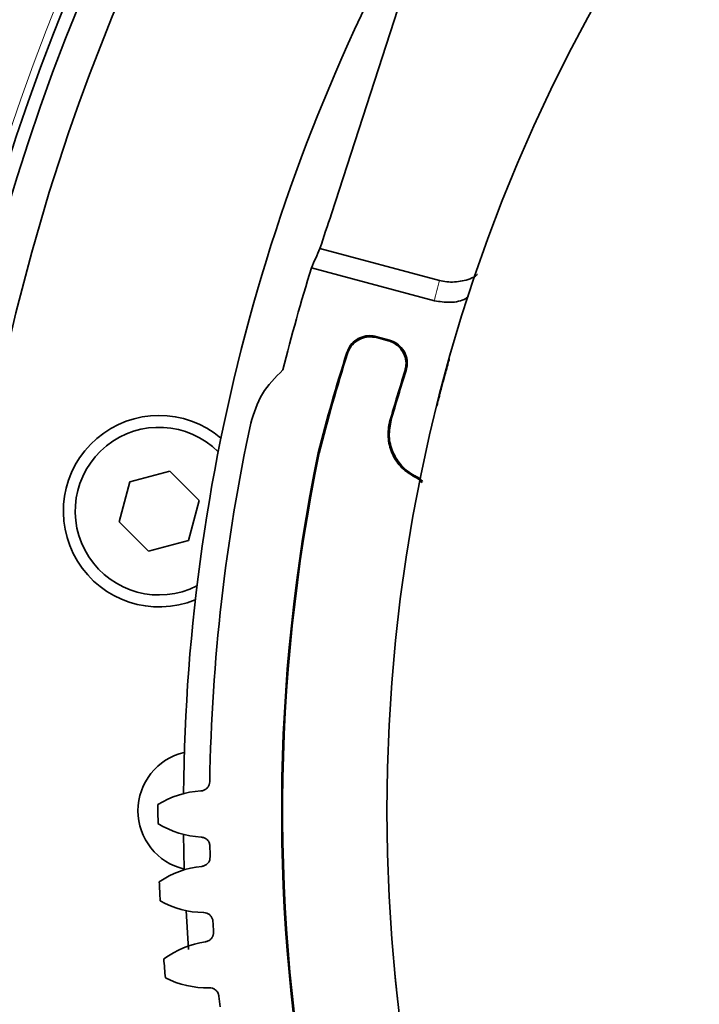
# Model space of a CAD drawing. Header units: millimetres. Extents: x 0 to 1118, y 0 to 864.
# Tile 67 of 85: x 822 to 831, y 178 to 191. Entities that reach past the tile are written whole.
import ezdxf

# ---------------------------------------------------------------- set-up
doc = ezdxf.new("R2010")
doc.units = ezdxf.units.MM

msp = doc.modelspace()

# ---------------------------------------------------------------- linework, layer by layer
at = {"color": 7, "linetype": 'Continuous', "lineweight": 35}
for p, q in [((827.837, 193.834), (826.146, 188.604)), ((825.984, 188.122), (827.648, 187.676)), ((825.868, 187.851), (827.579, 187.393)), ((826.954, 186.845), (826.764, 186.896)), ((826.937, 186.836), (826.773, 186.88)), ((825.973, 185.273), (825.961, 185.276)), ((823.895, 185.022), (823.337, 184.873)), ((824.303, 184.614), (823.895, 185.022)), ((823.337, 184.873), (823.188, 184.315)), ((824.154, 184.056), (824.303, 184.614)), ((823.188, 184.315), (823.596, 183.907)), ((823.596, 183.907), (824.154, 184.056)), ((824.086, 179.964), (824.096, 179.481)), ((824.121, 178.903), (824.155, 178.363))]:
    msp.add_line(p, q, dxfattribs=at)
at = {"color": 7, "linetype": 'Continuous', "lineweight": 18}
msp.add_line((826.96, 185.719), (826.976, 185.729), dxfattribs=at)
at = {"color": 7, "linetype": 'Continuous', "lineweight": 18, "flags": 128}
for points in [[(826.764, 186.896), (826.769, 186.888), (826.773, 186.88)], [(826.937, 186.836), (826.945, 186.84), (826.954, 186.845)], [(826.369, 186.659), (826.365, 186.666), (826.36, 186.675)], [(827.185, 186.422), (827.178, 186.418), (827.168, 186.413)]]:
    msp.add_lwpolyline(points, dxfattribs=at)
at = {"color": 7, "linetype": 'Continuous', "lineweight": 35}
msp.add_circle((850.084, 180.293), 23.167, dxfattribs=at)
at = {"color": 7, "linetype": 'Continuous', "lineweight": 18}
msp.add_arc((850.084, 180.293), 29.951, 102.965, 164.6194, dxfattribs=at)
at = {"color": 7, "linetype": 'Continuous', "lineweight": 35}
for centre, radius, start, end in [((850.084, 180.293), 29.167, 63.3472, 172.2835), ((850.084, 180.293), 29.842, 102.965, 164.6194), ((850.084, 180.293), 29.658, 102.62, 164.6675), ((850.084, 180.293), 26, 149.0805, 179.4749), ((850.084, 180.293), 25.339, 160.8531, 162.0026), ((850.084, 180.293), 25.368, 162.6654, 166), ((849.835, 179.212), 24.632, 162.3642, 165.7476), ((849.835, 179.212), 24.619, 162.3937, 165.7469), ((849.835, 179.212), 23.783, 162.3753, 164.1206), ((849.835, 179.212), 23.77, 162.3428, 164.0876), ((823.745, 184.464), 1.333, 49.7516, 292.2484), ((823.745, 184.464), 1.167, 45, 296.885), ((850.084, 180.293), 25.636, 167.8487, 179.0961), ((850.084, 180.293), 24.632, 168.3274, 258.3329), ((850.084, 180.293), 24.619, 168.3281, 258.3328), ((824.284, 180.293), 0.833, 102.99, 257.01), ((824.403, 179.301), 1.271, 93.3656, 122.0132), ((850.084, 180.293), 26.354, 179.8139, 180.3861), ((824.4, 181.195), 1.271, 238.1868, 266.8344), ((850.084, 180.293), 25.636, 181.1039, 181.4344), ((824.465, 178.254), 1.271, 95.7039, 124.3515), ((850.084, 180.293), 26.354, 182.1522, 182.7244), ((824.385, 180.146), 1.271, 240.5251, 269.1727), ((850.084, 180.293), 25.636, 183.4422, 183.7727), ((824.57, 177.21), 1.271, 98.0422, 126.6898), ((850.084, 180.293), 26.354, 184.4905, 185.0627), ((824.412, 179.098), 1.271, 242.8634, 271.511), ((850.084, 180.293), 25.636, 185.7804, 186.111)]:
    msp.add_arc(centre, radius, start, end, dxfattribs=at)
msp.add_ellipse((849.42, 177.814), major_axis=(6.659, 24.851), ratio=0.995013, start_param=1.418963, end_param=1.430421, dxfattribs=at)
at = {"color": 7, "linetype": 'Continuous', "lineweight": 18}
msp.add_ellipse((850.524, 181.935), major_axis=(6.135, 22.896), ratio=0.995013, start_param=1.586629, end_param=1.598935, dxfattribs=at)
for points, knots in [([(850.355, 220.541), (851.682, 220.532), (853.002, 220.457), (855.626, 220.181), (856.931, 219.978), (858.876, 219.577), (859.523, 219.427), (860.804, 219.097), (861.438, 218.916), (863.321, 218.331), (864.552, 217.881), (866.963, 216.864), (868.145, 216.297), (869.879, 215.357), (870.451, 215.029), (871.582, 214.342), (872.142, 213.983), (873.783, 212.872), (874.834, 212.083), (876.849, 210.411), (877.815, 209.527), (879.659, 207.664), (880.539, 206.686), (881.583, 205.401), (881.79, 205.141), (882.195, 204.617), (882.393, 204.352), (882.979, 203.554), (883.356, 203.014), (884.442, 201.371), (885.109, 200.245), (886.333, 197.931), (886.889, 196.744), (887.637, 194.916), (887.872, 194.299), (888.203, 193.361), (888.309, 193.046), (888.514, 192.417), (888.612, 192.102), (889.083, 190.522), (889.396, 189.247), (889.895, 186.677), (890.081, 185.382), (890.328, 182.77), (890.388, 181.454), (890.38, 179.464), (890.361, 178.802), (890.29, 177.486), (890.239, 176.831), (890.038, 174.873), (889.842, 173.58), (889.322, 171.015), (889, 169.743), (888.42, 167.853), (888.211, 167.226), (887.76, 165.978), (887.52, 165.362), (886.758, 163.538), (886.193, 162.355), (884.952, 160.051), (884.277, 158.93), (883.179, 157.296), (882.8, 156.76), (882.012, 155.703), (881.603, 155.182), (880.337, 153.647), (879.449, 152.673), (877.59, 150.824), (876.618, 149.947), (874.591, 148.29), (873.536, 147.509), (872.164, 146.595), (871.887, 146.416), (871.327, 146.063), (871.044, 145.889), (870.191, 145.379), (869.615, 145.055), (867.872, 144.127), (866.686, 143.568), (864.266, 142.569), (863.033, 142.129), (861.148, 141.558), (860.513, 141.382), (859.553, 141.142), (859.231, 141.066), (858.585, 140.921), (858.26, 140.852), (856.634, 140.53), (855.327, 140.337), (852.7, 140.08), (851.379, 140.015), (848.725, 140.017), (847.409, 140.084), (844.798, 140.343), (843.503, 140.535), (840.935, 141.046), (839.662, 141.364), (838.083, 141.841), (837.768, 141.941), (837.14, 142.148), (836.826, 142.256), (835.89, 142.59), (835.273, 142.828), (833.448, 143.583), (832.263, 144.143), (829.953, 145.375), (828.829, 146.046), (827.189, 147.138), (826.651, 147.516), (825.854, 148.104), (825.591, 148.304), (825.068, 148.711), (824.808, 148.918), (823.527, 149.966), (822.551, 150.848), (820.694, 152.699), (819.814, 153.667), (818.147, 155.688), (817.362, 156.741), (816.256, 158.386), (815.899, 158.947), (815.217, 160.08), (814.89, 160.653), (813.957, 162.391), (813.394, 163.574), (812.386, 165.989), (811.941, 167.221), (811.363, 169.106), (811.185, 169.741), (810.86, 171.022), (810.712, 171.671), (810.32, 173.615), (810.124, 174.914), (809.859, 177.52), (809.79, 178.827), (809.78, 181.447), (809.839, 182.76), (810.025, 184.736), (810.104, 185.396), (810.293, 186.704), (810.404, 187.353), (810.781, 189.287), (811.094, 190.558), (811.844, 193.065), (812.279, 194.3), (813.026, 196.126), (813.291, 196.73), (813.711, 197.629), (813.855, 197.928), (814.151, 198.521), (814.302, 198.816), (815.075, 200.275), (815.746, 201.404), (817.192, 203.587), (817.967, 204.641), (819.62, 206.675), (820.499, 207.655), (821.663, 208.831), (821.9, 209.064), (822.378, 209.523), (822.619, 209.749), (823.35, 210.417), (823.846, 210.849), (825.363, 212.106), (826.411, 212.891), (828.58, 214.357), (829.7, 215.038), (831.437, 215.979), (832.025, 216.28), (832.921, 216.71), (833.222, 216.85), (833.826, 217.122), (834.128, 217.254), (835.648, 217.893), (836.881, 218.342), (839.382, 219.118), (840.65, 219.445), (843.219, 219.975), (844.522, 220.178), (847.161, 220.457), (848.485, 220.532), (849.812, 220.541)], [0, 0, 0, 0, 0.015625, 0.015625, 0.03125, 0.03125, 0.039062, 0.039062, 0.046875, 0.046875, 0.0625, 0.0625, 0.078125, 0.078125, 0.085937, 0.085937, 0.09375, 0.09375, 0.109375, 0.109375, 0.125, 0.125, 0.140625, 0.140625, 0.144531, 0.144531, 0.148437, 0.148437, 0.15625, 0.15625, 0.171875, 0.171875, 0.1875, 0.1875, 0.195312, 0.195312, 0.199219, 0.199219, 0.203125, 0.203125, 0.21875, 0.21875, 0.234375, 0.234375, 0.25, 0.25, 0.257812, 0.257812, 0.265625, 0.265625, 0.28125, 0.28125, 0.296875, 0.296875, 0.304687, 0.304687, 0.3125, 0.3125, 0.328125, 0.328125, 0.34375, 0.34375, 0.351562, 0.351562, 0.359375, 0.359375, 0.375, 0.375, 0.390625, 0.390625, 0.40625, 0.40625, 0.410156, 0.410156, 0.414062, 0.414062, 0.421875, 0.421875, 0.4375, 0.4375, 0.453125, 0.453125, 0.460937, 0.460937, 0.464844, 0.464844, 0.46875, 0.46875, 0.484375, 0.484375, 0.5, 0.5, 0.515625, 0.515625, 0.53125, 0.53125, 0.546875, 0.546875, 0.550781, 0.550781, 0.554687, 0.554687, 0.5625, 0.5625, 0.578125, 0.578125, 0.59375, 0.59375, 0.601562, 0.601562, 0.605469, 0.605469, 0.609375, 0.609375, 0.625, 0.625, 0.640625, 0.640625, 0.65625, 0.65625, 0.664062, 0.664062, 0.671875, 0.671875, 0.6875, 0.6875, 0.703125, 0.703125, 0.710937, 0.710937, 0.71875, 0.71875, 0.734375, 0.734375, 0.75, 0.75, 0.765625, 0.765625, 0.773438, 0.773438, 0.78125, 0.78125, 0.796875, 0.796875, 0.8125, 0.8125, 0.820313, 0.820313, 0.824219, 0.824219, 0.828125, 0.828125, 0.84375, 0.84375, 0.859375, 0.859375, 0.875, 0.875, 0.878906, 0.878906, 0.882813, 0.882813, 0.890625, 0.890625, 0.90625, 0.90625, 0.921875, 0.921875, 0.929688, 0.929688, 0.933594, 0.933594, 0.9375, 0.9375, 0.953125, 0.953125, 0.96875, 0.96875, 0.984375, 0.984375, 1, 1, 1, 1]), ([(849.75, 220.034), (848.444, 220.023), (847.141, 219.947), (844.544, 219.668), (843.263, 219.465), (840.736, 218.938), (839.489, 218.613), (837.03, 217.844), (835.817, 217.399), (834.323, 216.765), (834.026, 216.635), (833.432, 216.366), (833.136, 216.227), (832.256, 215.801), (831.678, 215.503), (829.971, 214.572), (828.871, 213.898), (826.741, 212.449), (825.713, 211.672), (824.224, 210.43), (823.738, 210.003), (823.021, 209.343), (822.784, 209.119), (822.316, 208.666), (822.084, 208.436), (820.942, 207.273), (820.081, 206.306), (818.462, 204.297), (817.704, 203.257), (816.29, 201.102), (815.634, 199.988), (814.88, 198.549), (814.732, 198.259), (814.443, 197.674), (814.303, 197.379), (813.892, 196.492), (813.634, 195.897), (812.906, 194.097), (812.481, 192.879), (811.752, 190.409), (811.447, 189.157), (811.08, 187.253), (810.973, 186.613), (810.79, 185.326), (810.713, 184.676), (810.533, 182.731), (810.476, 181.438), (810.488, 178.859), (810.556, 177.573), (810.816, 175.008), (811.009, 173.728), (811.393, 171.815), (811.538, 171.177), (811.857, 169.915), (812.031, 169.29), (812.598, 167.434), (813.034, 166.22), (814.021, 163.841), (814.573, 162.675), (815.488, 160.963), (815.807, 160.398), (816.309, 159.56), (816.481, 159.282), (816.83, 158.731), (817.007, 158.458), (817.91, 157.106), (818.681, 156.068), (820.316, 154.075), (821.18, 153.12), (823.003, 151.294), (823.962, 150.424), (825.221, 149.389), (825.476, 149.184), (825.99, 148.783), (826.249, 148.586), (827.031, 148.005), (827.561, 147.632), (829.172, 146.554), (830.277, 145.892), (832.548, 144.676), (833.714, 144.123), (835.509, 143.377), (836.115, 143.142), (837.037, 142.812), (837.346, 142.705), (837.964, 142.501), (838.274, 142.403), (839.827, 141.931), (841.079, 141.617), (843.606, 141.112), (844.881, 140.922), (847.45, 140.666), (848.745, 140.601), (851.357, 140.599), (852.657, 140.662), (855.243, 140.916), (856.53, 141.107), (858.129, 141.425), (858.449, 141.493), (859.085, 141.636), (859.402, 141.711), (860.347, 141.949), (860.971, 142.122), (862.826, 142.686), (864.039, 143.121), (866.419, 144.107), (867.585, 144.659), (869.3, 145.575), (869.865, 145.895), (870.704, 146.398), (870.983, 146.57), (871.533, 146.918), (871.805, 147.096), (873.154, 147.998), (874.191, 148.769), (876.182, 150.404), (877.137, 151.269), (878.962, 153.094), (879.834, 154.054), (881.076, 155.568), (881.477, 156.081), (882.25, 157.124), (882.622, 157.653), (883.698, 159.263), (884.361, 160.368), (885.577, 162.639), (886.13, 163.805), (886.877, 165.601), (887.113, 166.208), (887.554, 167.437), (887.759, 168.054), (888.327, 169.915), (888.643, 171.167), (889.152, 173.693), (889.346, 174.966), (889.543, 176.893), (889.594, 177.538), (889.663, 178.834), (889.682, 179.485), (889.691, 181.443), (889.634, 182.739), (889.395, 185.31), (889.215, 186.585), (888.73, 189.117), (888.426, 190.372), (887.967, 191.929), (887.872, 192.24), (887.672, 192.86), (887.568, 193.17), (887.246, 194.094), (887.017, 194.702), (886.288, 196.504), (885.745, 197.675), (884.55, 199.957), (883.898, 201.069), (882.836, 202.691), (882.468, 203.224), (881.894, 204.012), (881.7, 204.272), (881.303, 204.79), (881.101, 205.047), (880.078, 206.316), (879.217, 207.282), (877.409, 209.122), (876.462, 209.996), (874.484, 211.649), (873.453, 212.43), (871.841, 213.528), (871.291, 213.883), (870.18, 214.563), (869.618, 214.887), (867.914, 215.817), (866.753, 216.379), (864.383, 217.386), (863.173, 217.832), (861.321, 218.413), (860.698, 218.592), (859.438, 218.92), (858.801, 219.069), (856.888, 219.468), (855.604, 219.67), (853.022, 219.947), (851.724, 220.023), (850.417, 220.034)], [0, 0, 0, 0, 0.015625, 0.015625, 0.03125, 0.03125, 0.046875, 0.046875, 0.0625, 0.0625, 0.066406, 0.066406, 0.070312, 0.070312, 0.078125, 0.078125, 0.09375, 0.09375, 0.109375, 0.109375, 0.117187, 0.117187, 0.121094, 0.121094, 0.125, 0.125, 0.140625, 0.140625, 0.15625, 0.15625, 0.171875, 0.171875, 0.175781, 0.175781, 0.179687, 0.179687, 0.1875, 0.1875, 0.203125, 0.203125, 0.21875, 0.21875, 0.226562, 0.226562, 0.234375, 0.234375, 0.25, 0.25, 0.265625, 0.265625, 0.28125, 0.28125, 0.289062, 0.289062, 0.296875, 0.296875, 0.3125, 0.3125, 0.328125, 0.328125, 0.335937, 0.335937, 0.339844, 0.339844, 0.34375, 0.34375, 0.359375, 0.359375, 0.375, 0.375, 0.390625, 0.390625, 0.394531, 0.394531, 0.398438, 0.398438, 0.40625, 0.40625, 0.421875, 0.421875, 0.4375, 0.4375, 0.445313, 0.445313, 0.449219, 0.449219, 0.453125, 0.453125, 0.46875, 0.46875, 0.484375, 0.484375, 0.5, 0.5, 0.515625, 0.515625, 0.53125, 0.53125, 0.535156, 0.535156, 0.539063, 0.539063, 0.546875, 0.546875, 0.5625, 0.5625, 0.578125, 0.578125, 0.585938, 0.585938, 0.589844, 0.589844, 0.59375, 0.59375, 0.609375, 0.609375, 0.625, 0.625, 0.640625, 0.640625, 0.648438, 0.648438, 0.65625, 0.65625, 0.671875, 0.671875, 0.6875, 0.6875, 0.695313, 0.695313, 0.703125, 0.703125, 0.71875, 0.71875, 0.734375, 0.734375, 0.742188, 0.742188, 0.75, 0.75, 0.765625, 0.765625, 0.78125, 0.78125, 0.796875, 0.796875, 0.800781, 0.800781, 0.804688, 0.804688, 0.8125, 0.8125, 0.828125, 0.828125, 0.84375, 0.84375, 0.851563, 0.851563, 0.855469, 0.855469, 0.859375, 0.859375, 0.875, 0.875, 0.890625, 0.890625, 0.90625, 0.90625, 0.914063, 0.914063, 0.921875, 0.921875, 0.9375, 0.9375, 0.953125, 0.953125, 0.960938, 0.960938, 0.96875, 0.96875, 0.984375, 0.984375, 1, 1, 1, 1])]:
    msp.add_open_spline(points, degree=3, knots=knots, dxfattribs=at)
at = {"color": 7, "linetype": 'Continuous', "lineweight": 35}
for points, knots in [([(827.648, 187.676), (827.683, 187.669), (827.787, 187.646), (827.969, 187.663), (828.12, 187.707), (828.177, 187.759), (828.18, 187.761)], [0, 0, 0, 0, 0.191595, 0.578622, 0.981863, 1, 1, 1, 1]), ([(828.055, 187.451), (828.043, 187.442), (827.969, 187.391), (827.799, 187.359), (827.652, 187.382), (827.579, 187.393)], [0, 0, 0, 0, 0.091399, 0.547901, 1, 1, 1, 1]), ([(826.36, 186.675), (826.375, 186.709), (826.405, 186.779), (826.49, 186.856), (826.593, 186.903), (826.689, 186.912), (826.745, 186.9), (826.764, 186.896)], [0, 0, 0, 0, 0.221171, 0.442342, 0.663505, 0.884664, 1, 1, 1, 1]), ([(826.773, 186.88), (826.736, 186.886), (826.661, 186.898), (826.55, 186.869), (826.455, 186.806), (826.396, 186.73), (826.376, 186.677), (826.369, 186.659)], [0, 0, 0, 0, 0.221096, 0.442193, 0.663281, 0.884366, 1, 1, 1, 1]), ([(827.168, 186.413), (827.176, 186.45), (827.192, 186.523), (827.167, 186.636), (827.11, 186.733), (827.028, 186.803), (826.965, 186.826), (826.937, 186.836)], [0, 0, 0, 0, 0.208633, 0.417267, 0.625891, 0.83451, 1, 1, 1, 1]), ([(826.954, 186.845), (826.989, 186.832), (827.059, 186.805), (827.141, 186.724), (827.192, 186.623), (827.207, 186.516), (827.192, 186.451), (827.185, 186.422)], [0, 0, 0, 0, 0.20856, 0.417121, 0.625672, 0.834218, 1, 1, 1, 1]), ([(827.788, 186.584), (827.787, 186.582), (827.785, 186.576), (827.772, 186.528), (827.755, 186.467), (827.738, 186.405), (827.722, 186.346), (827.708, 186.296), (827.702, 186.27), (827.698, 186.258)], [0, 0, 0, 0, 0.25017, 0.499737, 0.629811, 0.749731, 0.874713, 0.937341, 1, 1, 1, 1]), ([(825.469, 186.43), (825.364, 186.325), (825.153, 186.115), (825.066, 185.831), (825.022, 185.689)], [0, 0, 0, 0, 0.499992, 1, 1, 1, 1]), ([(827.698, 186.258), (827.691, 186.232), (827.678, 186.182), (827.659, 186.11), (827.644, 186.049), (827.628, 185.986), (827.615, 185.936), (827.614, 185.93), (827.613, 185.927)], [0, 0, 0, 0, 0.125125, 0.250143, 0.375099, 0.500228, 0.749834, 1, 1, 1, 1]), ([(827.309, 184.938), (827.245, 184.977), (827.116, 185.056), (826.987, 185.247), (826.925, 185.465), (826.935, 185.628), (826.957, 185.71), (826.96, 185.719)], [0, 0, 0, 0, 0.241824, 0.483647, 0.725465, 0.967284, 1, 1, 1, 1]), ([(826.976, 185.729), (826.962, 185.655), (826.935, 185.507), (826.991, 185.283), (827.112, 185.091), (827.24, 184.99), (827.316, 184.952), (827.324, 184.947)], [0, 0, 0, 0, 0.241937, 0.483874, 0.725801, 0.967723, 1, 1, 1, 1]), ([(827.41, 184.856), (827.403, 184.865), (827.378, 184.901), (827.338, 184.922), (827.309, 184.938)], [0, 0, 0, 0, 0.255476, 1, 1, 1, 1]), ([(827.324, 184.947), (827.337, 184.941), (827.371, 184.923), (827.398, 184.894), (827.415, 184.876)], [0, 0, 0, 0, 0.368357, 1, 1, 1, 1]), ([(824.451, 180.697), (824.45, 180.682), (824.446, 180.653), (824.423, 180.615), (824.39, 180.586), (824.356, 180.572), (824.335, 180.57), (824.329, 180.569)], [0, 0, 0, 0, 0.22539, 0.45078, 0.676162, 0.901541, 1, 1, 1, 1]), ([(824.33, 179.926), (824.345, 179.924), (824.374, 179.919), (824.411, 179.895), (824.439, 179.86), (824.451, 179.826), (824.452, 179.805), (824.453, 179.799)], [0, 0, 0, 0, 0.22539, 0.45078, 0.676162, 0.901541, 1, 1, 1, 1]), ([(824.456, 179.651), (824.455, 179.636), (824.453, 179.607), (824.431, 179.568), (824.399, 179.537), (824.366, 179.522), (824.345, 179.519), (824.339, 179.518)], [0, 0, 0, 0, 0.22539, 0.45078, 0.676162, 0.901541, 1, 1, 1, 1]), ([(824.366, 178.876), (824.381, 178.874), (824.41, 178.871), (824.449, 178.848), (824.478, 178.814), (824.491, 178.781), (824.494, 178.76), (824.494, 178.753)], [0, 0, 0, 0, 0.22539, 0.45078, 0.676162, 0.901541, 1, 1, 1, 1]), ([(824.504, 178.606), (824.503, 178.591), (824.502, 178.562), (824.482, 178.522), (824.451, 178.49), (824.419, 178.474), (824.398, 178.47), (824.392, 178.469)], [0, 0, 0, 0, 0.22539, 0.45078, 0.676162, 0.901541, 1, 1, 1, 1]), ([(827.028, 178.027), (827.028, 178.024), (827.029, 178.018), (827.034, 177.969), (827.04, 177.906), (827.047, 177.842), (827.054, 177.781), (827.059, 177.729), (827.062, 177.703), (827.064, 177.69)], [0, 0, 0, 0, 0.25017, 0.499737, 0.629811, 0.749731, 0.874713, 0.937341, 1, 1, 1, 1]), ([(824.446, 177.828), (824.46, 177.827), (824.49, 177.824), (824.529, 177.803), (824.559, 177.771), (824.574, 177.738), (824.577, 177.717), (824.578, 177.711)], [0, 0, 0, 0, 0.22539, 0.45078, 0.676162, 0.901541, 1, 1, 1, 1])]:
    msp.add_open_spline(points, degree=3, knots=knots, dxfattribs=at)

doc.saveas('drawing.dxf')
